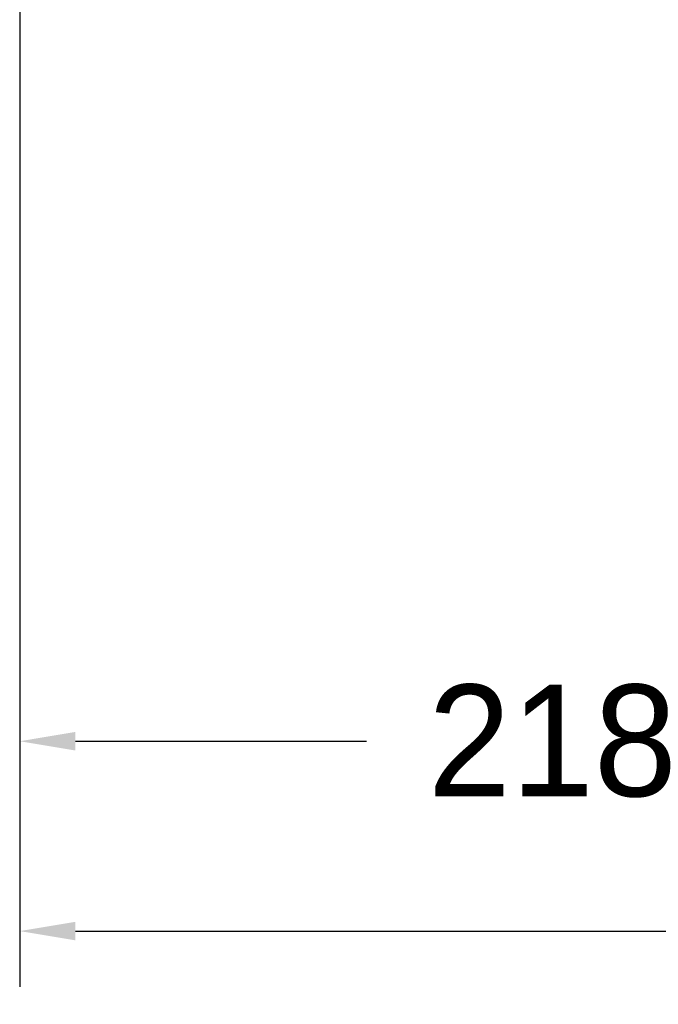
# Model space of a CAD drawing. Header units: millimetres. Extents: x 10704 to 12971, y -780 to 823.
# Tile 41 of 63: x 12081 to 12207, y -105 to 89. Entities that reach past the tile are written whole.
import ezdxf

# ---------------------------------------------------------------- set-up
doc = ezdxf.new("R2010")
doc.units = ezdxf.units.MM
doc.dimstyles.get("Standard").update_dxf_attribs({"dimtxt": 22, "dimasz": 11, "dimexe": 11, "dimexo": 11, "dimgap": 11, "dimtad": 0, "dimtih": 1, "dimtoh": 1, "dimdsep": 46, "dimtxsty": 'Standard', "dimcen": 0.09, "dimadec": 0, "dimazin": 0, "dimtfac": 1, "dimtofl": 0, "dimtmove": 0, "dimatfit": 3, "dimfxl": 1, "dimtolj": 1, "dimtzin": 0, "dimarcsym": 0})

# ---------------------------------------------------------------- blocks, each defined once
blk = doc.blocks.new('*D26')
at = {"color": 0, "lineweight": -2, "transparency": 16777216}
for p, q in [((12081.5, 209.88), (12081.5, -101.4)), ((12544.6, 209.88), (12544.6, -101.4)), ((12092.5, -90.4), (12272.72, -90.4)), ((12533.6, -90.4), (12353.38, -90.4))]:
    blk.add_line(p, q, dxfattribs=at)
at = {"color": 0, "lineweight": 18, "transparency": 16777216}
for points in [[(12092.5, -88.57), (12092.5, -92.23), (12081.5, -90.4)], [(12533.6, -88.57), (12533.6, -92.23), (12544.6, -90.4)]]:
    blk.add_solid(points, dxfattribs=at)
at = {"layer": 'Defpoints', "color": 0, "lineweight": 18, "transparency": 16777216}
for p in [(12081.5, 220.88), (12544.6, 220.88), (12544.6, -90.4)]:
    blk.add_point(p, dxfattribs=at)
at = {"color": 0, "lineweight": 18, "transparency": 16777216, "insert": (12313.05, -90.4), "char_height": 22, "width": 58.6667, "attachment_point": 5}
blk.add_mtext('\\A1;467', dxfattribs=at)
blk = doc.blocks.new('*D27')
at = {"color": 0, "lineweight": -2, "transparency": 16777216}
for p, q in [((12291.55, 239.78), (12291.55, -63.97)), ((12081.5, 209.88), (12081.5, -63.97)), ((12092.5, -52.97), (12149.86, -52.97)), ((12280.55, -52.97), (12223.19, -52.97))]:
    blk.add_line(p, q, dxfattribs=at)
at = {"color": 0, "lineweight": 18, "transparency": 16777216}
for points in [[(12092.5, -51.13), (12092.5, -54.8), (12081.5, -52.97)], [(12280.55, -51.13), (12280.55, -54.8), (12291.55, -52.97)]]:
    blk.add_solid(points, dxfattribs=at)
at = {"layer": 'Defpoints', "color": 0, "lineweight": 18, "transparency": 16777216}
for p in [(12291.55, 250.78), (12081.5, 220.88), (12291.55, -52.97)]:
    blk.add_point(p, dxfattribs=at)
at = {"color": 0, "lineweight": 18, "transparency": 16777216, "insert": (12186.52, -52.97), "char_height": 22, "attachment_point": 5}
blk.add_mtext('\\A1;218', dxfattribs=at)

msp = doc.modelspace()

# ---------------------------------------------------------------- dimensions: what is measured, and where the dimension line sits
at = {"lineweight": 18}
for base, p2, text, picture, middle in [((12291.549, -52.966), (12291.549, 250.775), '218', '*D27', (12186.524, -52.966)), ((12544.599, -90.399), (12544.599, 220.875), '467', '*D26', (12313.049, -90.399))]:
    dim = msp.add_linear_dim(base=base, p1=(12081.499, 220.875), p2=p2, text=text, dimstyle='Standard', dxfattribs=at)
    dim.commit()
    dim.dimension.update_dxf_attribs({"geometry": picture, "text_midpoint": middle})

doc.saveas('drawing.dxf')
